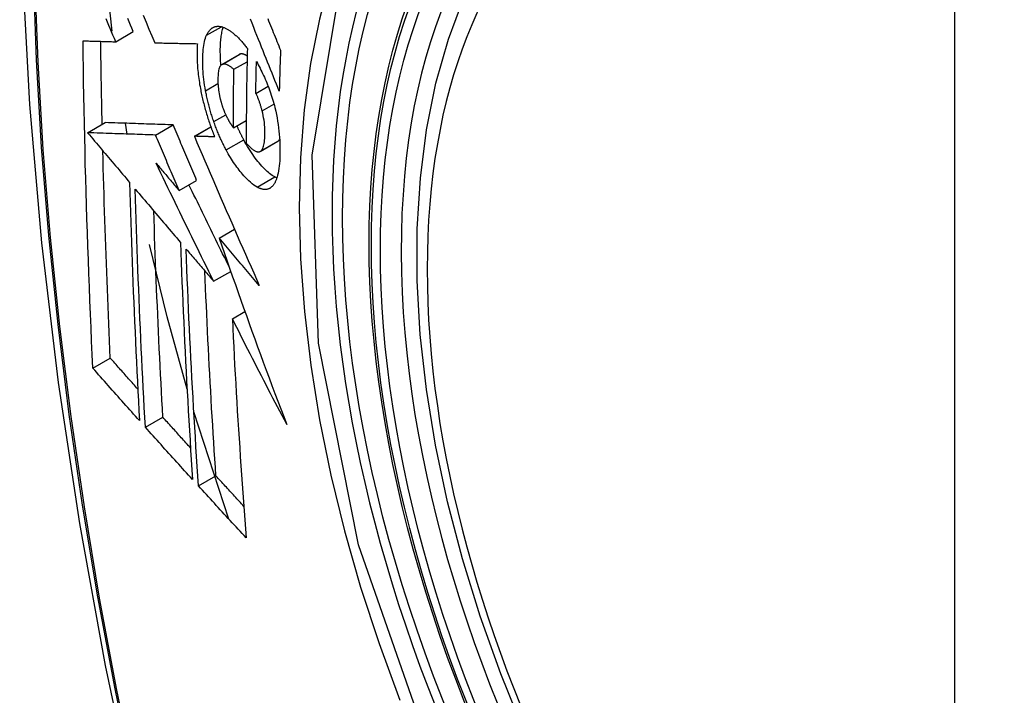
# Model space of a CAD drawing. Header units: inches. Extents: x 19 to 446, y 48 to 210.
# Tile 184 of 256: x 381.055 to 381.385, y 200.97 to 201.197. Entities that reach past the tile are written whole.
import ezdxf

# ---------------------------------------------------------------- set-up
doc = ezdxf.new("R2010")
doc.units = ezdxf.units.IN
doc.header["$MEASUREMENT"] = 0
doc.layers.add('Visible Edges(ANSI)', color=7, linetype='Continuous', lineweight=25)
doc.layers.add('Visible Tangent Edges(ANSI)', color=7, linetype='Continuous', lineweight=25)

msp = doc.modelspace()

# ---------------------------------------------------------------- linework, layer by layer
at = {"layer": 'Visible Edges(ANSI)'}
for p, q in [((381.08574, 201.19297), (381.08343, 201.21512)), ((381.08698, 201.18936), (381.09288, 201.19277)), ((381.10008, 201.18902), (381.10018, 201.18901)), ((381.12251, 201.18172), (381.1284, 201.18513)), ((381.12658, 201.18013), (381.13101, 201.18269)), ((381.13394, 201.17203), (381.13809, 201.17443)), ((381.12644, 201.16052), (381.13074, 201.163)), ((381.07755, 201.15886), (381.08344, 201.16227)), ((381.08344, 201.16227), (381.08344, 201.16227)), ((381.09085, 201.15841), (381.09023, 201.16203)), ((381.10036, 201.15809), (381.10625, 201.1615)), ((381.11334, 201.15768), (381.11886, 201.16087)), ((381.07755, 201.15886), (381.07755, 201.15886)), ((381.1135, 201.15768), (381.11334, 201.15768)), ((381.13544, 201.15261), (381.14134, 201.15601)), ((381.14134, 201.15601), (381.14138, 201.15604)), ((381.10822, 201.1395), (381.11411, 201.1429)), ((381.12168, 201.12356), (381.12679, 201.12651)), ((381.1198, 201.10907), (381.12554, 201.11239)), ((381.12608, 201.09648), (381.13029, 201.09891)), ((381.07931, 201.07993), (381.08517, 201.08332)), ((381.12495, 201.02931), (381.11316, 201.06527)), ((381.09692, 201.06012), (381.10278, 201.0635)), ((381.11472, 201.04044), (381.12057, 201.04381))]:
    msp.add_line(p, q, dxfattribs=at)
at = {"layer": 'Visible Edges(ANSI)', "flags": 128}
for points in [[(381.10883, 201.59147), (381.09598, 201.55342), (381.08492, 201.51423), (381.07563, 201.474), (381.06807, 201.43278), (381.06223, 201.39064), (381.05808, 201.34764), (381.05561, 201.30385), (381.05479, 201.25932), (381.0556, 201.21412), (381.05803, 201.16832), (381.06205, 201.12196), (381.06764, 201.07513), (381.07479, 201.02788), (381.08347, 200.98028), (381.09366, 200.9324), (381.10534, 200.88431)], [(381.22377, 200.95834), (381.21603, 200.97749), (381.20917, 200.99673), (381.20323, 201.01597), (381.19823, 201.03511), (381.19419, 201.05409), (381.19114, 201.07281), (381.18909, 201.0912), (381.18806, 201.10918), (381.18806, 201.12667), (381.1891, 201.1436), (381.19118, 201.15989), (381.19431, 201.17548), (381.1985, 201.19029), (381.20373, 201.20426), (381.21, 201.21731), (381.2173, 201.22936), (381.22561, 201.24034), (381.23491, 201.25018), (381.24513, 201.25878), (381.25621, 201.26609)], [(381.08698, 201.18936), (381.08652, 201.19046), (381.08605, 201.19156), (381.08558, 201.19266), (381.08512, 201.19376), (381.08465, 201.19486), (381.08418, 201.19596), (381.08372, 201.19706)], [(381.09288, 201.19277), (381.09241, 201.19387), (381.09195, 201.19497), (381.09148, 201.19607), (381.09102, 201.19717)], [(381.09618, 201.19831), (381.09716, 201.19597), (381.09813, 201.19364), (381.09911, 201.19133), (381.10008, 201.18902)], [(381.1418, 201.1728), (381.14131, 201.174), (381.14083, 201.1752), (381.14035, 201.17641), (381.13987, 201.17762), (381.13938, 201.17883), (381.13889, 201.18005), (381.1384, 201.18128), (381.1379, 201.18252), (381.1374, 201.18376), (381.1369, 201.18502), (381.13639, 201.18629), (381.13588, 201.18757), (381.13536, 201.18886), (381.13484, 201.19017), (381.13431, 201.1915), (381.13378, 201.19284), (381.13323, 201.19419), (381.13268, 201.19557), (381.13212, 201.19697)], [(381.13793, 201.19714), (381.13825, 201.19636), (381.13856, 201.19559), (381.13887, 201.19481), (381.13918, 201.19404), (381.13949, 201.19328), (381.1398, 201.19251), (381.14011, 201.19175), (381.14042, 201.19099), (381.14072, 201.19024), (381.14103, 201.18948), (381.14133, 201.18873), (381.14163, 201.18799), (381.14193, 201.18724), (381.14223, 201.1865)], [(381.11745, 201.19156), (381.11756, 201.19178), (381.11766, 201.19199), (381.11778, 201.19219), (381.11789, 201.19239), (381.11801, 201.19258), (381.11813, 201.19275), (381.11825, 201.19293), (381.11838, 201.19309), (381.11851, 201.19324), (381.11864, 201.19339), (381.11878, 201.19353), (381.11892, 201.19366), (381.11906, 201.19378), (381.11921, 201.19389), (381.11936, 201.19399), (381.11951, 201.19409), (381.11967, 201.19417), (381.11983, 201.19425), (381.11999, 201.19432), (381.12015, 201.19438), (381.12031, 201.19443), (381.12048, 201.19447), (381.12065, 201.1945), (381.12082, 201.19452)], [(381.12082, 201.19452), (381.12101, 201.19454), (381.12119, 201.19455), (381.12138, 201.19455), (381.12156, 201.19454), (381.12175, 201.19453), (381.12194, 201.1945), (381.12213, 201.19447), (381.12233, 201.19443), (381.12252, 201.19439), (381.12272, 201.19433), (381.12291, 201.19427), (381.12311, 201.1942), (381.12331, 201.19413), (381.12351, 201.19405), (381.12371, 201.19396), (381.12392, 201.19386), (381.12412, 201.19375), (381.12433, 201.19364), (381.12453, 201.19352), (381.12474, 201.1934), (381.12495, 201.19327), (381.12516, 201.19313), (381.12537, 201.19298), (381.12558, 201.19283)], [(381.12227, 201.18154), (381.12221, 201.18218), (381.12216, 201.18281), (381.12212, 201.18343), (381.12209, 201.18404), (381.12207, 201.18465), (381.12205, 201.18525), (381.12204, 201.18585), (381.12204, 201.18643), (381.12204, 201.18701), (381.12206, 201.18757), (381.12207, 201.18813), (381.1221, 201.18867), (381.12213, 201.18921), (381.12217, 201.18974), (381.12222, 201.19025), (381.12228, 201.19075), (381.12234, 201.19124), (381.12242, 201.19172), (381.1225, 201.19218), (381.12259, 201.19262), (381.12269, 201.19305), (381.1228, 201.19346), (381.12292, 201.19385), (381.12304, 201.19423)], [(381.12558, 201.19283), (381.12581, 201.19266), (381.12604, 201.19249), (381.12627, 201.19231), (381.1265, 201.19212), (381.12673, 201.19192), (381.12696, 201.19172), (381.12719, 201.19152), (381.12742, 201.19131), (381.12765, 201.19109), (381.12788, 201.19086), (381.12811, 201.19063), (381.12834, 201.1904), (381.12857, 201.19016), (381.1288, 201.18991), (381.12903, 201.18966), (381.12926, 201.1894), (381.12949, 201.18914), (381.12972, 201.18887), (381.12995, 201.18859), (381.13018, 201.18831), (381.13041, 201.18803), (381.13064, 201.18774), (381.13087, 201.18744), (381.13111, 201.18714)], [(381.07601, 201.18968), (381.07646, 201.18967), (381.07691, 201.18966), (381.07737, 201.18964), (381.07782, 201.18963), (381.07827, 201.18962), (381.07873, 201.1896), (381.07918, 201.18959), (381.07964, 201.18958), (381.0801, 201.18956), (381.08055, 201.18955), (381.08101, 201.18954), (381.08147, 201.18952), (381.08193, 201.18951), (381.08239, 201.1895), (381.08285, 201.18948), (381.08331, 201.18947), (381.08377, 201.18946), (381.08423, 201.18944), (381.08469, 201.18943), (381.08515, 201.18942), (381.0856, 201.1894), (381.08606, 201.18939), (381.08652, 201.18938), (381.08698, 201.18936)], [(381.07931, 201.07993), (381.0791, 201.08446), (381.0789, 201.08899), (381.0787, 201.09353), (381.07851, 201.09807), (381.07832, 201.10261), (381.07814, 201.10716), (381.07796, 201.11171), (381.0778, 201.11627), (381.07763, 201.12083), (381.07748, 201.12539), (381.07733, 201.12996), (381.07718, 201.13453), (381.07705, 201.13911), (381.07692, 201.14368), (381.07679, 201.14826), (381.07668, 201.15284), (381.07657, 201.15742), (381.07647, 201.16201), (381.07637, 201.1666), (381.07629, 201.17121), (381.07621, 201.17582), (381.07614, 201.18043), (381.07607, 201.18506), (381.07601, 201.18968)], [(381.08244, 201.16169), (381.08241, 201.16284), (381.08239, 201.164), (381.08237, 201.16516), (381.08234, 201.16631), (381.08232, 201.16747), (381.08229, 201.16863), (381.08227, 201.16979), (381.08225, 201.17094), (381.08223, 201.1721), (381.0822, 201.17326), (381.08218, 201.17442), (381.08216, 201.17558), (381.08214, 201.17674), (381.08212, 201.1779), (381.0821, 201.17906), (381.08209, 201.18022), (381.08207, 201.18138), (381.08205, 201.18254), (381.08203, 201.1837), (381.08202, 201.18486), (381.082, 201.18602), (381.08198, 201.18718), (381.08197, 201.18834), (381.08195, 201.18951)], [(381.11711, 201.17293), (381.11694, 201.17389), (381.11678, 201.17484), (381.11664, 201.17578), (381.11652, 201.17671), (381.11642, 201.17763), (381.11633, 201.17854), (381.11626, 201.17943), (381.11621, 201.18031), (381.11617, 201.18118), (381.11615, 201.18203), (381.11614, 201.18287), (381.11615, 201.18369), (381.11617, 201.18448), (381.1162, 201.18526), (381.11625, 201.18601), (381.11631, 201.18675), (381.11639, 201.18746), (381.11649, 201.18814), (381.11661, 201.18879), (381.11674, 201.18941), (381.11689, 201.19), (381.11706, 201.19056), (381.11724, 201.19108), (381.11745, 201.19156)], [(381.10018, 201.18901), (381.10076, 201.189), (381.10135, 201.18899), (381.10193, 201.18897), (381.10251, 201.18896), (381.1031, 201.18894), (381.10369, 201.18893), (381.10427, 201.18892), (381.10486, 201.1889), (381.10545, 201.18889), (381.10604, 201.18888), (381.10663, 201.18887), (381.10723, 201.18885), (381.10782, 201.18884), (381.10841, 201.18883), (381.10901, 201.18882), (381.1096, 201.1888), (381.1102, 201.18879), (381.11079, 201.18878), (381.11139, 201.18877), (381.11198, 201.18876), (381.11258, 201.18875), (381.11317, 201.18874), (381.11377, 201.18873), (381.11436, 201.18872)], [(381.11436, 201.18872), (381.11433, 201.18818), (381.1143, 201.18763), (381.11427, 201.18707), (381.11425, 201.1865), (381.11424, 201.18592), (381.11424, 201.18534), (381.11424, 201.18474), (381.11425, 201.18414), (381.11426, 201.18353), (381.11428, 201.18291), (381.11431, 201.18229), (381.11435, 201.18166), (381.11439, 201.18102), (381.11444, 201.18038), (381.1145, 201.17973), (381.11457, 201.17907), (381.11464, 201.17841), (381.11472, 201.17775), (381.11481, 201.17708), (381.1149, 201.17641), (381.11501, 201.17573), (381.11512, 201.17505), (381.11524, 201.17437), (381.11536, 201.17368)], [(381.13111, 201.18714), (381.13107, 201.18581), (381.13105, 201.18448), (381.13102, 201.18315), (381.13099, 201.18182), (381.13096, 201.18049), (381.13094, 201.17916), (381.13092, 201.17783), (381.13089, 201.17651), (381.13087, 201.17518), (381.13085, 201.17386), (381.13084, 201.17253), (381.13082, 201.17121), (381.1308, 201.16989), (381.13079, 201.16856), (381.13078, 201.16724), (381.13077, 201.16592), (381.13075, 201.1646), (381.13075, 201.16328), (381.13074, 201.16196), (381.13073, 201.16064), (381.13073, 201.15933), (381.13072, 201.15801), (381.13072, 201.15669), (381.13072, 201.15538)], [(381.14223, 201.1865), (381.14221, 201.18593), (381.14219, 201.18536), (381.14217, 201.18479), (381.14215, 201.18422), (381.14213, 201.18365), (381.14211, 201.18307), (381.14209, 201.1825), (381.14207, 201.18193), (381.14205, 201.18136), (381.14203, 201.18079), (381.14201, 201.18022), (381.142, 201.17965), (381.14198, 201.17908), (381.14196, 201.17851), (381.14194, 201.17794), (381.14192, 201.17737), (381.14191, 201.17679), (381.14189, 201.17622), (381.14187, 201.17565), (381.14186, 201.17508), (381.14184, 201.17451), (381.14183, 201.17394), (381.14181, 201.17337), (381.1418, 201.1728)], [(381.12853, 201.18519), (381.12852, 201.18519), (381.12852, 201.18518), (381.12851, 201.18518), (381.12851, 201.18518), (381.1285, 201.18518), (381.1285, 201.18517), (381.12849, 201.18517), (381.12849, 201.18517), (381.12848, 201.18517), (381.12848, 201.18516), (381.12847, 201.18516), (381.12846, 201.18516), (381.12846, 201.18516), (381.12845, 201.18515), (381.12845, 201.18515), (381.12844, 201.18515), (381.12844, 201.18515), (381.12843, 201.18514), (381.12843, 201.18514), (381.12842, 201.18514), (381.12842, 201.18514), (381.12841, 201.18513), (381.12841, 201.18513), (381.1284, 201.18513)], [(381.13105, 201.18461), (381.13093, 201.18468), (381.13082, 201.18475), (381.13071, 201.18481), (381.1306, 201.18487), (381.13049, 201.18493), (381.13038, 201.18498), (381.13027, 201.18503), (381.13016, 201.18508), (381.13005, 201.18512), (381.12994, 201.18516), (381.12983, 201.18519), (381.12972, 201.18522), (381.12962, 201.18525), (381.12951, 201.18527), (381.12941, 201.18529), (381.1293, 201.1853), (381.1292, 201.1853), (381.1291, 201.1853), (381.129, 201.1853), (381.1289, 201.18529), (381.12881, 201.18527), (381.12871, 201.18525), (381.12862, 201.18522), (381.12853, 201.18519)], [(381.13394, 201.17203), (381.13394, 201.17248), (381.13395, 201.17292), (381.13396, 201.17337), (381.13397, 201.17381), (381.13397, 201.17426), (381.13398, 201.1747), (381.13399, 201.17515), (381.134, 201.1756), (381.13401, 201.17604), (381.13401, 201.17649), (381.13402, 201.17693), (381.13403, 201.17738), (381.13404, 201.17782), (381.13405, 201.17827), (381.13406, 201.17871), (381.13407, 201.17916), (381.13408, 201.17961), (381.13409, 201.18005), (381.1341, 201.1805), (381.13411, 201.18094), (381.13412, 201.18139), (381.13413, 201.18184), (381.13414, 201.18228), (381.13415, 201.18273)], [(381.13415, 201.18273), (381.13446, 201.18218), (381.13476, 201.18162), (381.13506, 201.18105), (381.13536, 201.18047), (381.13566, 201.17989), (381.13595, 201.17929), (381.13624, 201.17869), (381.13653, 201.17807), (381.13682, 201.17745), (381.1371, 201.17682), (381.13737, 201.17618), (381.13765, 201.17554), (381.13791, 201.17488), (381.13817, 201.17422), (381.13842, 201.17355), (381.13867, 201.17288), (381.13891, 201.17219), (381.13914, 201.17151), (381.13936, 201.17081), (381.13958, 201.17011), (381.13978, 201.16941), (381.13998, 201.1687), (381.14016, 201.16799), (381.14034, 201.16727)], [(381.12263, 201.18178), (381.12243, 201.18167), (381.12224, 201.18152), (381.12207, 201.18132), (381.12192, 201.18107), (381.12179, 201.18079), (381.12167, 201.18048), (381.12157, 201.18013), (381.12148, 201.17974), (381.12141, 201.17934), (381.12135, 201.1789), (381.1213, 201.17845), (381.12127, 201.17798), (381.12125, 201.1775), (381.12124, 201.177), (381.12123, 201.17649), (381.12124, 201.17596), (381.12126, 201.17542), (381.12129, 201.17487), (381.12133, 201.1743), (381.12138, 201.17373), (381.12145, 201.17315), (381.12154, 201.17255), (381.12164, 201.17195), (381.12176, 201.17134)], [(381.12658, 201.18013), (381.1264, 201.18028), (381.12623, 201.18042), (381.12605, 201.18056), (381.12587, 201.1807), (381.1257, 201.18083), (381.12552, 201.18096), (381.12535, 201.18108), (381.12517, 201.18119), (381.125, 201.1813), (381.12483, 201.1814), (381.12466, 201.18149), (381.12449, 201.18157), (381.12432, 201.18165), (381.12415, 201.18171), (381.12399, 201.18177), (381.12383, 201.18182), (381.12367, 201.18185), (381.12351, 201.18188), (381.12336, 201.1819), (381.12321, 201.1819), (381.12306, 201.18189), (381.12291, 201.18187), (381.12277, 201.18183), (381.12263, 201.18178)], [(381.12644, 201.16052), (381.12644, 201.16133), (381.12644, 201.16215), (381.12644, 201.16296), (381.12644, 201.16378), (381.12644, 201.16459), (381.12645, 201.16541), (381.12645, 201.16622), (381.12645, 201.16704), (381.12646, 201.16785), (381.12646, 201.16867), (381.12647, 201.16949), (381.12647, 201.1703), (381.12648, 201.17112), (381.12649, 201.17194), (381.12649, 201.17276), (381.1265, 201.17358), (381.12651, 201.17439), (381.12652, 201.17521), (381.12653, 201.17603), (381.12653, 201.17685), (381.12654, 201.17767), (381.12655, 201.17849), (381.12657, 201.17931), (381.12658, 201.18013)], [(381.11536, 201.17368), (381.11546, 201.17318), (381.11556, 201.17268), (381.11566, 201.17218), (381.11576, 201.17168), (381.11587, 201.17118), (381.11599, 201.17068), (381.1161, 201.17018), (381.11622, 201.16968), (381.11634, 201.16918), (381.11647, 201.16867), (381.1166, 201.16817), (381.11673, 201.16767), (381.11686, 201.16717), (381.117, 201.16667), (381.11714, 201.16617), (381.11729, 201.16567), (381.11744, 201.16517), (381.11759, 201.16468), (381.11774, 201.16418), (381.1179, 201.16369), (381.11806, 201.1632), (381.11822, 201.16271), (381.11838, 201.16222), (381.11855, 201.16174)], [(381.11985, 201.16259), (381.11971, 201.16301), (381.11957, 201.16344), (381.11943, 201.16386), (381.11929, 201.16428), (381.11916, 201.16471), (381.11902, 201.16514), (381.11889, 201.16557), (381.11877, 201.166), (381.11864, 201.16643), (381.11852, 201.16686), (381.1184, 201.1673), (381.11828, 201.16773), (381.11817, 201.16817), (381.11806, 201.1686), (381.11795, 201.16903), (381.11785, 201.16947), (381.11774, 201.1699), (381.11764, 201.17033), (381.11755, 201.17077), (381.11745, 201.1712), (381.11736, 201.17163), (381.11728, 201.17207), (381.11719, 201.1725), (381.11711, 201.17293)], [(381.12176, 201.17134), (381.1218, 201.17115), (381.12184, 201.17095), (381.12189, 201.17075), (381.12193, 201.17055), (381.12198, 201.17035), (381.12203, 201.17016), (381.12208, 201.16996), (381.12213, 201.16976), (381.12218, 201.16956), (381.12223, 201.16936), (381.12229, 201.16917), (381.12234, 201.16897), (381.1224, 201.16877), (381.12246, 201.16858), (381.12252, 201.16838), (381.12258, 201.16819), (381.12264, 201.16799), (381.1227, 201.1678), (381.12277, 201.16761), (381.12283, 201.16742), (381.1229, 201.16723), (381.12297, 201.16704), (381.12304, 201.16686), (381.12311, 201.16667)], [(381.13606, 201.1662), (381.13599, 201.16646), (381.13592, 201.16672), (381.13585, 201.16698), (381.13578, 201.16725), (381.1357, 201.16751), (381.13563, 201.16777), (381.13555, 201.16803), (381.13547, 201.16829), (381.13539, 201.16855), (381.1353, 201.16881), (381.13522, 201.16906), (381.13513, 201.16932), (381.13504, 201.16957), (381.13495, 201.16981), (381.13486, 201.17006), (381.13476, 201.17029), (381.13467, 201.17053), (381.13457, 201.17076), (381.13447, 201.17099), (381.13437, 201.17121), (381.13426, 201.17142), (381.13415, 201.17163), (381.13405, 201.17184), (381.13394, 201.17203)], [(381.12311, 201.16667), (381.12317, 201.1665), (381.12324, 201.16633), (381.1233, 201.16617), (381.12337, 201.166), (381.12344, 201.16584), (381.1235, 201.16568), (381.12357, 201.16552), (381.12364, 201.16536), (381.12371, 201.1652), (381.12378, 201.16504), (381.12385, 201.16489), (381.12392, 201.16473), (381.12399, 201.16458), (381.12407, 201.16443), (381.12414, 201.16428), (381.12421, 201.16413), (381.12429, 201.16398), (381.12436, 201.16384), (381.12443, 201.1637), (381.12451, 201.16356), (381.12459, 201.16342), (381.12466, 201.16328), (381.12474, 201.16314), (381.12482, 201.16301)], [(381.13548, 201.15263), (381.13571, 201.15281), (381.13591, 201.15303), (381.1361, 201.1533), (381.13627, 201.15362), (381.13642, 201.15398), (381.13654, 201.15439), (381.13666, 201.15482), (381.13675, 201.15529), (381.13683, 201.1558), (381.13689, 201.15632), (381.13694, 201.15688), (381.13697, 201.15745), (381.137, 201.15803), (381.13701, 201.15866), (381.137, 201.15935), (381.13698, 201.16005), (381.13694, 201.16078), (381.13688, 201.16152), (381.1368, 201.16228), (381.13669, 201.16305), (381.13657, 201.16383), (381.13642, 201.16461), (381.13625, 201.1654), (381.13606, 201.1662)], [(381.14034, 201.16727), (381.1406, 201.16614), (381.14083, 201.165), (381.14105, 201.16388), (381.14124, 201.16276), (381.14142, 201.16164), (381.14157, 201.16053), (381.14169, 201.15944), (381.1418, 201.15836), (381.14189, 201.1573), (381.14196, 201.15625), (381.14201, 201.15523), (381.14204, 201.15422), (381.14205, 201.15322), (381.14205, 201.15225), (381.14204, 201.15129), (381.142, 201.15036), (381.14196, 201.14945), (381.14189, 201.14856), (381.1418, 201.14771), (381.1417, 201.14689), (381.14157, 201.1461), (381.14143, 201.14536), (381.14126, 201.14465), (381.14107, 201.14398)], [(381.12482, 201.16301), (381.12488, 201.1629), (381.12495, 201.16278), (381.12501, 201.16267), (381.12508, 201.16256), (381.12515, 201.16245), (381.12521, 201.16234), (381.12528, 201.16223), (381.12535, 201.16212), (381.12542, 201.16201), (381.12548, 201.16191), (381.12555, 201.1618), (381.12562, 201.16169), (381.12569, 201.16159), (381.12576, 201.16148), (381.12582, 201.16138), (381.12589, 201.16128), (381.12596, 201.16118), (381.12603, 201.16108), (381.1261, 201.16098), (381.12617, 201.16088), (381.12623, 201.16079), (381.1263, 201.1607), (381.12637, 201.16061), (381.12644, 201.16052)], [(381.10625, 201.1615), (381.10537, 201.16153), (381.10449, 201.16156), (381.1036, 201.16158), (381.10272, 201.16161), (381.10183, 201.16164), (381.10093, 201.16167), (381.10004, 201.1617), (381.09913, 201.16173), (381.09822, 201.16176), (381.09731, 201.16179), (381.09639, 201.16183), (381.09546, 201.16186), (381.09452, 201.16189), (381.09357, 201.16192), (381.09262, 201.16195), (381.09165, 201.16199), (381.09067, 201.16202), (381.08968, 201.16205), (381.08868, 201.16209), (381.08766, 201.16212), (381.08663, 201.16216), (381.08558, 201.16219), (381.08452, 201.16223), (381.08344, 201.16227)], [(381.11411, 201.1429), (381.11378, 201.14368), (381.11345, 201.14445), (381.11312, 201.14523), (381.11279, 201.146), (381.11247, 201.14678), (381.11214, 201.14755), (381.11181, 201.14833), (381.11148, 201.1491), (381.11115, 201.14988), (381.11082, 201.15065), (381.1105, 201.15143), (381.11017, 201.1522), (381.10984, 201.15298), (381.10951, 201.15375), (381.10919, 201.15453), (381.10886, 201.1553), (381.10853, 201.15608), (381.10821, 201.15685), (381.10788, 201.15763), (381.10755, 201.1584), (381.10723, 201.15918), (381.1069, 201.15995), (381.10658, 201.16072), (381.10625, 201.1615)], [(381.11855, 201.16174), (381.11861, 201.16155), (381.11868, 201.16137), (381.11874, 201.16119), (381.11881, 201.16101), (381.11887, 201.16083), (381.11894, 201.16065), (381.119, 201.16047), (381.11907, 201.16029), (381.11913, 201.16011), (381.1192, 201.15994), (381.11927, 201.15976), (381.11933, 201.15958), (381.1194, 201.1594), (381.11947, 201.15923), (381.11954, 201.15905), (381.11961, 201.15887), (381.11968, 201.1587), (381.11975, 201.15852), (381.11981, 201.15835), (381.11988, 201.15818), (381.11995, 201.158), (381.12003, 201.15783), (381.1201, 201.15765), (381.12017, 201.15748)], [(381.124, 201.1531), (381.12381, 201.15346), (381.12362, 201.15382), (381.12343, 201.15419), (381.12324, 201.15456), (381.12306, 201.15493), (381.12287, 201.1553), (381.12269, 201.15568), (381.12251, 201.15606), (381.12233, 201.15644), (381.12215, 201.15683), (381.12198, 201.15722), (381.1218, 201.15761), (381.12163, 201.15801), (381.12146, 201.15841), (381.12129, 201.15881), (381.12112, 201.15922), (381.12096, 201.15963), (381.1208, 201.16004), (381.12063, 201.16046), (381.12047, 201.16088), (381.12032, 201.1613), (381.12016, 201.16173), (381.12001, 201.16216), (381.11985, 201.16259)], [(381.1299, 201.15651), (381.1298, 201.1567), (381.1297, 201.15688), (381.1296, 201.15707), (381.1295, 201.15726), (381.1294, 201.15745), (381.1293, 201.15764), (381.12921, 201.15783), (381.12911, 201.15802), (381.12901, 201.15821), (381.12892, 201.1584), (381.12882, 201.1586), (381.12873, 201.15879), (381.12863, 201.15899), (381.12854, 201.15919), (381.12845, 201.15938), (381.12835, 201.15958), (381.12826, 201.15978), (381.12817, 201.15998), (381.12808, 201.16018), (381.12798, 201.16038), (381.12789, 201.16059), (381.1278, 201.16079), (381.12771, 201.161), (381.12762, 201.1612)], [(381.10036, 201.15809), (381.09947, 201.15812), (381.09859, 201.15815), (381.09771, 201.15818), (381.09682, 201.15821), (381.09593, 201.15824), (381.09504, 201.15827), (381.09414, 201.1583), (381.09324, 201.15833), (381.09233, 201.15836), (381.09141, 201.15839), (381.09049, 201.15842), (381.08956, 201.15845), (381.08862, 201.15849), (381.08768, 201.15852), (381.08672, 201.15855), (381.08575, 201.15858), (381.08477, 201.15862), (381.08378, 201.15865), (381.08278, 201.15869), (381.08176, 201.15872), (381.08073, 201.15876), (381.07969, 201.15879), (381.07863, 201.15883), (381.07755, 201.15886)], [(381.07755, 201.15886), (381.07814, 201.15817), (381.07872, 201.15748), (381.07931, 201.15679), (381.07989, 201.15609), (381.08048, 201.1554), (381.08106, 201.1547), (381.08165, 201.15401), (381.08224, 201.15332), (381.08282, 201.15262), (381.08341, 201.15193), (381.084, 201.15123), (381.08459, 201.15054), (381.08517, 201.14984), (381.08576, 201.14915), (381.08635, 201.14845), (381.08694, 201.14776), (381.08752, 201.14706), (381.08811, 201.14637), (381.0887, 201.14567), (381.08929, 201.14498), (381.08987, 201.14429), (381.09046, 201.14359), (381.09105, 201.1429), (381.09163, 201.14221)], [(381.10822, 201.1395), (381.10789, 201.14027), (381.10756, 201.14105), (381.10723, 201.14182), (381.1069, 201.1426), (381.10657, 201.14337), (381.10624, 201.14415), (381.10591, 201.14492), (381.10559, 201.1457), (381.10526, 201.14647), (381.10493, 201.14725), (381.1046, 201.14802), (381.10427, 201.1488), (381.10395, 201.14957), (381.10362, 201.15035), (381.10329, 201.15112), (381.10296, 201.1519), (381.10264, 201.15267), (381.10231, 201.15345), (381.10198, 201.15422), (381.10166, 201.155), (381.10133, 201.15577), (381.10101, 201.15655), (381.10068, 201.15732), (381.10036, 201.15809)], [(381.11334, 201.15768), (381.11421, 201.15564), (381.11508, 201.15359), (381.11596, 201.15153), (381.11685, 201.14947), (381.11774, 201.1474), (381.11863, 201.14533), (381.11953, 201.14325), (381.12043, 201.14116), (381.12133, 201.13907), (381.12223, 201.13698), (381.12314, 201.13489), (381.12405, 201.13279), (381.12497, 201.13069), (381.12588, 201.1286), (381.1268, 201.1265), (381.12772, 201.1244), (381.12864, 201.1223), (381.12956, 201.1202), (381.13049, 201.11811), (381.13141, 201.11601), (381.13234, 201.11392), (381.13326, 201.11184), (381.13419, 201.10976), (381.13512, 201.10768)], [(381.12017, 201.15748), (381.11989, 201.15749), (381.11961, 201.1575), (381.11933, 201.15751), (381.11905, 201.15751), (381.11877, 201.15752), (381.11849, 201.15753), (381.11822, 201.15754), (381.11794, 201.15755), (381.11766, 201.15755), (381.11738, 201.15756), (381.1171, 201.15757), (381.11682, 201.15758), (381.11655, 201.15759), (381.11627, 201.15759), (381.11599, 201.1576), (381.11571, 201.15761), (381.11543, 201.15762), (381.11516, 201.15763), (381.11488, 201.15764), (381.1146, 201.15764), (381.11433, 201.15765), (381.11405, 201.15766), (381.11377, 201.15767), (381.1135, 201.15768)], [(381.14028, 201.14403), (381.13986, 201.14427), (381.13944, 201.14454), (381.13901, 201.14485), (381.13858, 201.14518), (381.13815, 201.14554), (381.13772, 201.14592), (381.13728, 201.14633), (381.13684, 201.14676), (381.1364, 201.14722), (381.13596, 201.1477), (381.13552, 201.1482), (381.13507, 201.14872), (381.13463, 201.14926), (381.13419, 201.14982), (381.13376, 201.15039), (381.13332, 201.15098), (381.13289, 201.1516), (381.13245, 201.15224), (381.13202, 201.1529), (381.13159, 201.15358), (381.13116, 201.15428), (381.13073, 201.155), (381.13031, 201.15575), (381.1299, 201.15651)], [(381.14138, 201.15604), (381.14141, 201.15606), (381.14143, 201.15607), (381.14146, 201.15609), (381.14148, 201.15611), (381.14151, 201.15613), (381.14153, 201.15615), (381.14156, 201.15617), (381.14158, 201.15619), (381.14161, 201.15621), (381.14163, 201.15623), (381.14165, 201.15626), (381.14168, 201.15628), (381.1417, 201.1563), (381.14172, 201.15633), (381.14174, 201.15635), (381.14177, 201.15638), (381.14179, 201.15641), (381.14181, 201.15643), (381.14183, 201.15646), (381.14185, 201.15649), (381.14187, 201.15652), (381.1419, 201.15655), (381.14192, 201.15658), (381.14194, 201.15661)], [(381.13438, 201.14062), (381.13383, 201.14095), (381.13327, 201.14133), (381.1327, 201.14176), (381.13213, 201.14224), (381.13155, 201.14276), (381.13099, 201.14331), (381.13046, 201.14386), (381.12996, 201.14441), (381.1295, 201.14493), (381.12909, 201.14541), (381.12872, 201.14587), (381.12835, 201.14634), (381.12798, 201.14682), (381.12761, 201.14732), (381.12724, 201.14783), (381.12688, 201.14836), (381.12651, 201.1489), (381.12615, 201.14945), (381.12578, 201.15002), (381.12542, 201.15061), (381.12506, 201.15121), (381.12471, 201.15182), (381.12435, 201.15246), (381.124, 201.1531)], [(381.13072, 201.15538), (381.13093, 201.15514), (381.13115, 201.15491), (381.13136, 201.15469), (381.13157, 201.15447), (381.13179, 201.15426), (381.132, 201.15405), (381.13221, 201.15386), (381.13242, 201.15367), (381.13263, 201.1535), (381.13284, 201.15333), (381.13305, 201.15318), (381.13326, 201.15303), (381.13346, 201.1529), (381.13367, 201.15279), (381.13387, 201.15268), (381.13407, 201.1526), (381.13426, 201.15253), (381.13445, 201.15248), (381.13464, 201.15245), (381.13482, 201.15244), (381.13499, 201.15245), (381.13516, 201.15249), (381.13533, 201.15255), (381.13548, 201.15263)], [(381.08517, 201.08332), (381.08504, 201.08619), (381.08491, 201.08907), (381.08478, 201.09195), (381.08466, 201.09483), (381.08453, 201.09772), (381.08441, 201.1006), (381.08429, 201.10349), (381.08418, 201.10637), (381.08406, 201.10926), (381.08395, 201.11215), (381.08384, 201.11504), (381.08374, 201.11793), (381.08363, 201.12083), (381.08353, 201.12373), (381.08343, 201.12662), (381.08333, 201.12953), (381.08324, 201.13243), (381.08315, 201.13534), (381.08306, 201.13824), (381.08297, 201.14115), (381.08289, 201.14407), (381.08281, 201.14698), (381.08273, 201.1499), (381.08265, 201.15283)], [(381.1198, 201.10907), (381.11899, 201.11072), (381.11817, 201.11236), (381.11736, 201.11401), (381.11655, 201.11566), (381.11574, 201.11731), (381.11493, 201.11896), (381.11412, 201.12061), (381.11331, 201.12226), (381.1125, 201.12392), (381.11169, 201.12557), (381.11088, 201.12722), (381.11008, 201.12888), (381.10928, 201.13053), (381.10847, 201.13218), (381.10767, 201.13383), (381.10687, 201.13548), (381.10607, 201.13713), (381.10528, 201.13878), (381.10448, 201.14043), (381.10369, 201.14207), (381.1029, 201.14371), (381.10211, 201.14535), (381.10133, 201.14699), (381.10054, 201.14862)], [(381.10054, 201.14862), (381.10086, 201.14824), (381.10118, 201.14786), (381.1015, 201.14748), (381.10182, 201.1471), (381.10214, 201.14672), (381.10246, 201.14634), (381.10278, 201.14596), (381.1031, 201.14558), (381.10342, 201.1452), (381.10374, 201.14482), (381.10406, 201.14444), (381.10438, 201.14406), (381.1047, 201.14368), (381.10502, 201.1433), (381.10534, 201.14292), (381.10566, 201.14254), (381.10598, 201.14216), (381.1063, 201.14178), (381.10662, 201.1414), (381.10694, 201.14102), (381.10726, 201.14064), (381.10758, 201.14026), (381.1079, 201.13988), (381.10822, 201.1395)], [(381.14107, 201.14398), (381.141, 201.14374), (381.14092, 201.1435), (381.14084, 201.14327), (381.14075, 201.14305), (381.14066, 201.14284), (381.14057, 201.14263), (381.14048, 201.14243), (381.14038, 201.14223), (381.14028, 201.14204), (381.14018, 201.14186), (381.14008, 201.14169), (381.13997, 201.14152), (381.13986, 201.14137), (381.13974, 201.14121), (381.13962, 201.14107), (381.1395, 201.14093), (381.13938, 201.14081), (381.13925, 201.14069), (381.13913, 201.14058), (381.139, 201.14047), (381.13886, 201.14038), (381.13873, 201.14029), (381.13859, 201.14021), (381.13845, 201.14014)], [(381.14098, 201.14368), (381.14095, 201.1437), (381.14092, 201.14371), (381.14089, 201.14372), (381.14086, 201.14373), (381.14084, 201.14375), (381.14081, 201.14376), (381.14078, 201.14377), (381.14075, 201.14379), (381.14072, 201.1438), (381.14069, 201.14382), (381.14066, 201.14383), (381.14063, 201.14384), (381.1406, 201.14386), (381.14057, 201.14387), (381.14054, 201.14389), (381.14051, 201.1439), (381.14049, 201.14392), (381.14046, 201.14393), (381.14043, 201.14395), (381.1404, 201.14396), (381.14037, 201.14398), (381.14034, 201.144), (381.14031, 201.14401), (381.14028, 201.14403)], [(381.09163, 201.14221), (381.09172, 201.13885), (381.09182, 201.1355), (381.09192, 201.13215), (381.09202, 201.1288), (381.09213, 201.12546), (381.09225, 201.12211), (381.09236, 201.11877), (381.09249, 201.11543), (381.09261, 201.11209), (381.09274, 201.10876), (381.09287, 201.10542), (381.09301, 201.10209), (381.09315, 201.09876), (381.0933, 201.09544), (381.09345, 201.09212), (381.0936, 201.0888), (381.09376, 201.08548), (381.09392, 201.08217), (381.09408, 201.07885), (381.09425, 201.07554), (381.09442, 201.07224), (381.09459, 201.06893), (381.09476, 201.06563), (381.09494, 201.06233)], [(381.09354, 201.13995), (381.09417, 201.13921), (381.0948, 201.13847), (381.09543, 201.13772), (381.09606, 201.13698), (381.09669, 201.13624), (381.09732, 201.13549), (381.09795, 201.13475), (381.09859, 201.134), (381.09922, 201.13326), (381.09985, 201.13251), (381.10048, 201.13176), (381.10112, 201.13102), (381.10175, 201.13027), (381.10238, 201.12953), (381.10302, 201.12878), (381.10365, 201.12804), (381.10428, 201.12729), (381.10492, 201.12654), (381.10555, 201.1258), (381.10618, 201.12505), (381.10681, 201.12431), (381.10745, 201.12357), (381.10808, 201.12282), (381.10871, 201.12208)], [(381.09692, 201.06012), (381.09674, 201.06341), (381.09656, 201.06671), (381.09639, 201.07001), (381.09621, 201.07331), (381.09604, 201.07662), (381.09588, 201.07993), (381.09571, 201.08324), (381.09556, 201.08655), (381.0954, 201.08987), (381.09525, 201.09319), (381.0951, 201.09651), (381.09495, 201.09983), (381.09481, 201.10316), (381.09468, 201.10649), (381.09454, 201.10983), (381.09442, 201.11316), (381.09429, 201.1165), (381.09417, 201.11985), (381.09405, 201.12319), (381.09394, 201.12654), (381.09384, 201.12989), (381.09373, 201.13324), (381.09364, 201.1366), (381.09354, 201.13995)], [(381.12509, 201.11367), (381.12452, 201.11482), (381.12395, 201.11597), (381.12339, 201.11713), (381.12282, 201.11828), (381.12225, 201.11944), (381.12168, 201.12059), (381.12111, 201.12175), (381.12055, 201.1229), (381.11998, 201.12406), (381.11941, 201.12522), (381.11885, 201.12638), (381.11828, 201.12753), (381.11772, 201.12869), (381.11715, 201.12985), (381.11659, 201.13101), (381.11602, 201.13217), (381.11546, 201.13332), (381.1149, 201.13448), (381.11434, 201.13564), (381.11378, 201.1368), (381.11322, 201.13795), (381.11266, 201.13911), (381.1121, 201.14026), (381.11154, 201.14142)], [(381.13845, 201.14014), (381.1383, 201.14007), (381.13815, 201.14001), (381.13799, 201.13996), (381.13784, 201.13992), (381.13768, 201.13988), (381.13752, 201.13986), (381.13736, 201.13984), (381.1372, 201.13983), (381.13704, 201.13982), (381.13687, 201.13983), (381.1367, 201.13984), (381.13653, 201.13986), (381.13636, 201.13988), (381.13619, 201.13992), (381.13602, 201.13996), (381.13584, 201.14), (381.13566, 201.14006), (381.13548, 201.14012), (381.1353, 201.14019), (381.13512, 201.14026), (381.13494, 201.14034), (381.13475, 201.14043), (381.13457, 201.14052), (381.13438, 201.14062)], [(381.10278, 201.0635), (381.10262, 201.06636), (381.10247, 201.06922), (381.10231, 201.07208), (381.10216, 201.07494), (381.10202, 201.07781), (381.10187, 201.08068), (381.10173, 201.08355), (381.10159, 201.08642), (381.10145, 201.0893), (381.10132, 201.09217), (381.10119, 201.09505), (381.10106, 201.09793), (381.10093, 201.10081), (381.10081, 201.1037), (381.10069, 201.10658), (381.10057, 201.10947), (381.10046, 201.11236), (381.10034, 201.11525), (381.10024, 201.11815), (381.10013, 201.12104), (381.10003, 201.12394), (381.09993, 201.12684), (381.09983, 201.12974), (381.09974, 201.13264)], [(381.13512, 201.10768), (381.13455, 201.10834), (381.13399, 201.109), (381.13343, 201.10966), (381.13287, 201.11032), (381.13231, 201.11099), (381.13175, 201.11165), (381.13119, 201.11231), (381.13063, 201.11297), (381.13007, 201.11364), (381.12951, 201.1143), (381.12895, 201.11496), (381.12838, 201.11562), (381.12782, 201.11629), (381.12726, 201.11695), (381.1267, 201.11761), (381.12614, 201.11828), (381.12558, 201.11894), (381.12502, 201.1196), (381.12446, 201.12026), (381.12391, 201.12092), (381.12335, 201.12158), (381.12279, 201.12224), (381.12223, 201.1229), (381.12168, 201.12356)], [(381.12168, 201.12356), (381.12257, 201.12096), (381.12346, 201.11836), (381.12436, 201.11576), (381.12527, 201.11316), (381.12618, 201.11056), (381.12709, 201.10795), (381.12801, 201.10535), (381.12893, 201.10274), (381.12985, 201.10014), (381.13079, 201.09753), (381.13172, 201.09492), (381.13266, 201.09232), (381.1336, 201.08971), (381.13455, 201.0871), (381.1355, 201.0845), (381.13646, 201.08189), (381.13742, 201.07928), (381.13839, 201.07668), (381.13936, 201.07408), (381.14034, 201.07147), (381.14132, 201.06887), (381.14231, 201.06627), (381.1433, 201.06368), (381.1443, 201.06108)], [(381.1109, 201.07283), (381.10417, 201.09716), (381.09827, 201.12136)], [(381.10871, 201.12208), (381.10883, 201.11874), (381.10894, 201.1154), (381.10907, 201.11207), (381.10919, 201.10874), (381.10933, 201.10541), (381.10947, 201.10209), (381.10961, 201.09876), (381.10976, 201.09544), (381.10992, 201.09212), (381.11007, 201.0888), (381.11024, 201.08548), (381.11041, 201.08217), (381.11058, 201.07886), (381.11075, 201.07555), (381.11094, 201.07224), (381.11112, 201.06893), (381.11131, 201.06563), (381.1115, 201.06233), (381.1117, 201.05904), (381.1119, 201.05575), (381.1121, 201.05246), (381.11231, 201.04917), (381.11252, 201.04589), (381.11273, 201.04262)], [(381.11472, 201.04044), (381.11451, 201.04372), (381.11429, 201.047), (381.11408, 201.05029), (381.11387, 201.05358), (381.11367, 201.05688), (381.11347, 201.06017), (381.11327, 201.06347), (381.11307, 201.06677), (381.11289, 201.07008), (381.1127, 201.07338), (381.11252, 201.07669), (381.11234, 201.08), (381.11217, 201.08331), (381.11201, 201.08662), (381.11184, 201.08993), (381.11169, 201.09324), (381.11153, 201.09656), (381.11139, 201.09987), (381.11124, 201.10319), (381.11111, 201.10652), (381.11098, 201.10984), (381.11085, 201.11317), (381.11073, 201.11651), (381.11061, 201.11985)], [(381.11061, 201.11985), (381.111, 201.1194), (381.11138, 201.11895), (381.11176, 201.1185), (381.11214, 201.11805), (381.11252, 201.1176), (381.11291, 201.11715), (381.11329, 201.11671), (381.11367, 201.11626), (381.11405, 201.11581), (381.11444, 201.11536), (381.11482, 201.11491), (381.1152, 201.11446), (381.11559, 201.11401), (381.11597, 201.11356), (381.11635, 201.11311), (381.11673, 201.11266), (381.11712, 201.11221), (381.1175, 201.11177), (381.11788, 201.11132), (381.11827, 201.11087), (381.11865, 201.11042), (381.11903, 201.10997), (381.11942, 201.10952), (381.1198, 201.10907)], [(381.12057, 201.04381), (381.12038, 201.04664), (381.1202, 201.04948), (381.12001, 201.05232), (381.11983, 201.05516), (381.11966, 201.05801), (381.11948, 201.06086), (381.11931, 201.06371), (381.11914, 201.06657), (381.11898, 201.06942), (381.11881, 201.07228), (381.11865, 201.07514), (381.1185, 201.07801), (381.11834, 201.08087), (381.11819, 201.08374), (381.11805, 201.08661), (381.1179, 201.08948), (381.11776, 201.09235), (381.11763, 201.09522), (381.11749, 201.0981), (381.11736, 201.10097), (381.11724, 201.10385), (381.11712, 201.10673), (381.117, 201.1096), (381.11689, 201.11249)], [(381.1443, 201.06108), (381.14352, 201.06255), (381.14275, 201.06402), (381.14197, 201.06549), (381.1412, 201.06697), (381.14043, 201.06844), (381.13966, 201.06992), (381.13889, 201.07139), (381.13812, 201.07287), (381.13736, 201.07435), (381.13659, 201.07583), (381.13583, 201.0773), (381.13507, 201.07878), (381.13431, 201.08026), (381.13356, 201.08174), (381.1328, 201.08321), (381.13205, 201.08469), (381.13129, 201.08617), (381.13054, 201.08764), (381.1298, 201.08912), (381.12905, 201.09059), (381.12831, 201.09206), (381.12756, 201.09354), (381.12682, 201.09501), (381.12608, 201.09648)], [(381.12608, 201.09648), (381.12623, 201.09337), (381.12637, 201.09026), (381.12653, 201.08716), (381.12669, 201.08406), (381.12685, 201.08097), (381.12702, 201.07787), (381.12719, 201.07478), (381.12737, 201.0717), (381.12756, 201.06861), (381.12774, 201.06554), (381.12794, 201.06246), (381.12813, 201.0594), (381.12833, 201.05633), (381.12854, 201.05328), (381.12875, 201.05022), (381.12896, 201.04718), (381.12917, 201.04414), (381.12939, 201.04111), (381.12961, 201.03808), (381.12984, 201.03506), (381.13007, 201.03205), (381.1303, 201.02905), (381.13053, 201.02605), (381.13076, 201.02307)], [(381.09438, 201.07291), (381.094, 201.07335), (381.09361, 201.07378), (381.09323, 201.07421), (381.09284, 201.07465), (381.09246, 201.07508), (381.09207, 201.07552), (381.09169, 201.07595), (381.0913, 201.07638), (381.09092, 201.07682), (381.09053, 201.07725), (381.09015, 201.07768), (381.08977, 201.07812), (381.08938, 201.07855), (381.089, 201.07898), (381.08861, 201.07942), (381.08823, 201.07985), (381.08785, 201.08028), (381.08746, 201.08072), (381.08708, 201.08115), (381.0867, 201.08158), (381.08632, 201.08202), (381.08593, 201.08245), (381.08555, 201.08288), (381.08517, 201.08332)], [(381.09494, 201.06233), (381.09429, 201.06307), (381.09363, 201.0638), (381.09298, 201.06453), (381.09233, 201.06526), (381.09167, 201.066), (381.09102, 201.06673), (381.09037, 201.06746), (381.08971, 201.0682), (381.08906, 201.06893), (381.08841, 201.06966), (381.08776, 201.0704), (381.0871, 201.07113), (381.08645, 201.07186), (381.0858, 201.0726), (381.08515, 201.07333), (381.0845, 201.07407), (381.08385, 201.0748), (381.0832, 201.07553), (381.08255, 201.07627), (381.0819, 201.077), (381.08125, 201.07773), (381.0806, 201.07847), (381.07996, 201.0792), (381.07931, 201.07993)], [(381.11206, 201.05318), (381.11167, 201.05361), (381.11128, 201.05404), (381.11089, 201.05447), (381.1105, 201.0549), (381.11012, 201.05533), (381.10973, 201.05576), (381.10934, 201.05619), (381.10895, 201.05662), (381.10857, 201.05705), (381.10818, 201.05748), (381.10779, 201.05791), (381.10741, 201.05834), (381.10702, 201.05877), (381.10663, 201.0592), (381.10625, 201.05963), (381.10586, 201.06006), (381.10547, 201.06049), (381.10509, 201.06092), (381.1047, 201.06135), (381.10432, 201.06178), (381.10393, 201.06221), (381.10355, 201.06264), (381.10316, 201.06307), (381.10278, 201.0635)], [(381.11273, 201.04262), (381.11207, 201.04335), (381.11141, 201.04407), (381.11075, 201.0448), (381.11009, 201.04553), (381.10942, 201.04626), (381.10876, 201.04699), (381.1081, 201.04772), (381.10744, 201.04845), (381.10678, 201.04917), (381.10612, 201.0499), (381.10546, 201.05063), (381.1048, 201.05136), (381.10414, 201.05209), (381.10348, 201.05282), (381.10282, 201.05355), (381.10217, 201.05428), (381.10151, 201.05501), (381.10085, 201.05574), (381.1002, 201.05647), (381.09954, 201.0572), (381.09889, 201.05793), (381.09823, 201.05866), (381.09758, 201.05939), (381.09692, 201.06012)], [(381.12995, 201.03359), (381.12956, 201.03402), (381.12916, 201.03444), (381.12877, 201.03487), (381.12838, 201.03529), (381.12799, 201.03572), (381.12759, 201.03615), (381.1272, 201.03657), (381.12681, 201.037), (381.12642, 201.03742), (381.12603, 201.03785), (381.12563, 201.03828), (381.12524, 201.0387), (381.12485, 201.03913), (381.12446, 201.03955), (381.12407, 201.03998), (381.12368, 201.0404), (381.12329, 201.04083), (381.1229, 201.04126), (381.12251, 201.04168), (381.12212, 201.04211), (381.12173, 201.04253), (381.12134, 201.04296), (381.12096, 201.04338), (381.12057, 201.04381)], [(381.13076, 201.02307), (381.13009, 201.02379), (381.12942, 201.02451), (381.12874, 201.02523), (381.12807, 201.02595), (381.1274, 201.02668), (381.12673, 201.0274), (381.12606, 201.02812), (381.12539, 201.02885), (381.12471, 201.02957), (381.12404, 201.0303), (381.12338, 201.03102), (381.12271, 201.03174), (381.12204, 201.03247), (381.12137, 201.03319), (381.1207, 201.03392), (381.12004, 201.03464), (381.11937, 201.03537), (381.1187, 201.03609), (381.11804, 201.03682), (381.11737, 201.03754), (381.11671, 201.03826), (381.11605, 201.03899), (381.11539, 201.03971), (381.11472, 201.04044)]]:
    msp.add_lwpolyline(points, dxfattribs=at)
at = {"layer": 'Visible Edges(ANSI)'}
msp.add_ellipse((381.4054, 200.99081), major_axis=(0.15748, -0.27276), ratio=0.57735, start_param=2.363977, end_param=7.060801, dxfattribs=at)
msp.add_ellipse((381.40192, 200.98881), major_axis=(-0.15994, 0.27703), ratio=0.57735, dxfattribs=at)
at = {"layer": 'Visible Tangent Edges(ANSI)'}
for p, q in [((381.36817, 201.25344), (381.36817, 200.76877)), ((381.11745, 201.19156), (381.1224, 201.19442)), ((381.12263, 201.18178), (381.12853, 201.18519)), ((381.11711, 201.17293), (381.12126, 201.17533)), ((381.13606, 201.1662), (381.14003, 201.16849)), ((381.11985, 201.16259), (381.12385, 201.1649)), ((381.07755, 201.15886), (381.08344, 201.16227)), ((381.1135, 201.15768), (381.11889, 201.16079)), ((381.124, 201.1531), (381.1299, 201.15651)), ((381.13548, 201.15263), (381.14138, 201.15604)), ((381.13438, 201.14062), (381.14028, 201.14403)), ((381.13845, 201.14014), (381.13887, 201.14038))]:
    msp.add_line(p, q, dxfattribs=at)
at = {"layer": 'Visible Tangent Edges(ANSI)', "flags": 128}
for points in [[(381.10796, 201.54773), (381.1002, 201.52529), (381.09307, 201.50219), (381.0866, 201.47845), (381.0808, 201.4541), (381.07566, 201.42916), (381.0712, 201.40367), (381.06743, 201.37765), (381.06435, 201.35114), (381.06195, 201.32416), (381.06025, 201.29677), (381.05923, 201.26899), (381.05891, 201.24082), (381.05927, 201.21227), (381.06031, 201.18334), (381.06204, 201.15405), (381.06445, 201.12443), (381.06754, 201.09453), (381.07131, 201.06436), (381.07576, 201.03395), (381.08087, 201.0033), (381.08665, 200.97245), (381.0931, 200.94141)], [(381.09385, 200.94103), (381.08739, 200.972), (381.08159, 201.00279), (381.07646, 201.03339), (381.072, 201.06374), (381.06822, 201.09385), (381.06511, 201.1237), (381.06269, 201.15326), (381.06095, 201.18249), (381.0599, 201.21136), (381.05954, 201.23985), (381.05987, 201.26794), (381.06089, 201.29564), (381.0626, 201.32295), (381.065, 201.34982), (381.0681, 201.37623), (381.07189, 201.40214), (381.07636, 201.42752), (381.08152, 201.45234), (381.08734, 201.47656), (381.09383, 201.50018), (381.10096, 201.52314), (381.10874, 201.54545)], [(381.19252, 200.9516), (381.16839, 201.02067), (381.15494, 201.08826), (381.15279, 201.15133), (381.16205, 201.20676), (381.18233, 201.25221), (381.2126, 201.28542), (381.25154, 201.30488), (381.29751, 201.30986), (381.34817, 201.30009), (381.40129, 201.27604)], [(381.20721, 201.28654), (381.19818, 201.27856), (381.18983, 201.26959), (381.18217, 201.25967), (381.17523, 201.24882), (381.16904, 201.23709), (381.16364, 201.22449), (381.15903, 201.21107), (381.15525, 201.19693), (381.1523, 201.18209), (381.15019, 201.16659), (381.14892, 201.15048), (381.14849, 201.1338), (381.14892, 201.11659), (381.15021, 201.09894), (381.15234, 201.08094), (381.1553, 201.06263), (381.15909, 201.04409), (381.16369, 201.02535), (381.16908, 201.00649), (381.17526, 200.98757), (381.1822, 200.96865)]]:
    msp.add_lwpolyline(points, dxfattribs=at)
at = {"layer": 'Visible Tangent Edges(ANSI)'}
for centre, major_axis, start_param, end_param in [((381.40441, 200.99024), (-0.17318, 0.29996), 5.05527, 10.652693), ((381.40436, 200.99021), (-0.15059, 0.26083), 5.66855, 8.468616)]:
    msp.add_ellipse(centre, major_axis=major_axis, ratio=0.57735, start_param=start_param, end_param=end_param, dxfattribs=at)
for centre, major_axis in [((381.405, 200.99058), (0.17111, -0.29637)), ((381.40202, 200.98887), (-0.1627, 0.2818)), ((381.40192, 200.98881), (0.1621, -0.28076))]:
    msp.add_ellipse(centre, major_axis=major_axis, ratio=0.57735, dxfattribs=at)

doc.saveas('drawing.dxf')
